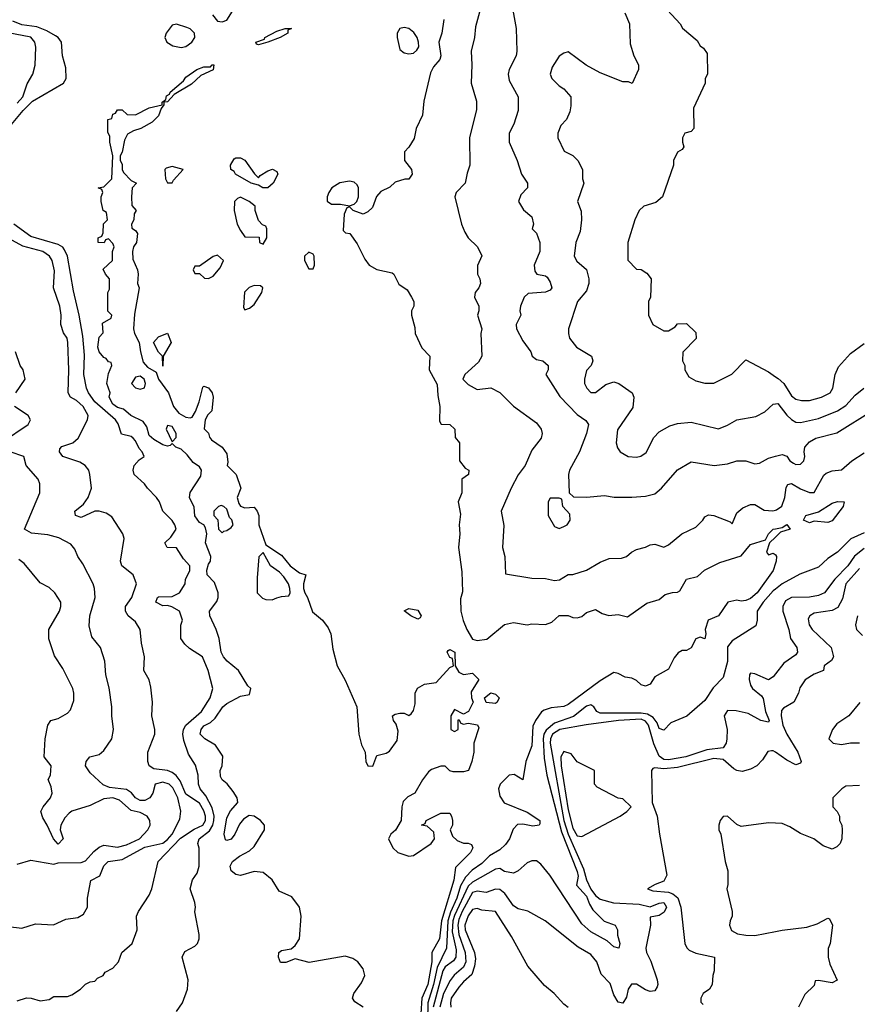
# Model space of a CAD drawing. Header units: inches. Extents: x 2380053 to 2584298, y 380219 to 546618.
# Tile 130 of 256: x 2426681 to 2430360, y 483803 to 488129. Entities that reach past the tile are written whole.
import ezdxf

# ---------------------------------------------------------------- set-up
doc = ezdxf.new("R2010")
doc.units = ezdxf.units.IN
doc.header["$MEASUREMENT"] = 0
doc.layers.add('C4428', color=7, linetype='Continuous')
doc.layers.add('C4438', color=7, linetype='Continuous')

msp = doc.modelspace()

# ---------------------------------------------------------------- linework, layer by layer
at = {"layer": 'C4428', "color": 2}
for points, elevation in [([(2428713.4, 488210), (2428683.4, 488096.6), (2428678.8, 488050), (2428664, 487990), (2428667.3, 487930), (2428664, 487850), (2428686.8, 487770), (2428686.4, 487733.6), (2428656, 487610), (2428658, 487490), (2428645.4, 487454.6), (2428638, 487410), (2428598, 487370), (2428591.3, 487350), (2428621, 487230), (2428635.3, 487195.3), (2428650.9, 487170.9), (2428692, 487130), (2428710.9, 487090.9), (2428691.6, 487048.4), (2428691.3, 487010), (2428702, 486990), (2428704.7, 486970), (2428698, 486950), (2428681, 486930), (2428678, 486910), (2428698, 486870), (2428698, 486850), (2428691.3, 486830), (2428711, 486770), (2428706, 486750), (2428710.8, 486650), (2428696.3, 486623.7), (2428636, 486570), (2428626.8, 486550), (2428650, 486526), (2428690, 486504), (2428750, 486510.7), (2428790, 486491), (2428850, 486431.3), (2428950, 486358), (2428971.3, 486330), (2428976, 486310), (2428971, 486290), (2428930, 486238), (2428900.7, 486170), (2428870, 486128.7), (2428838.8, 486070), (2428794.8, 485970), (2428807.1, 485907.1), (2428801, 485810), (2428811, 485770), (2428814, 485694), (2428930, 485674.8), (2428990, 485674), (2429030, 485664.9), (2429051.6, 485668.4), (2429090, 485690.8), (2429110, 485691), (2429170, 485710.7), (2429230, 485746), (2429270, 485761), (2429323.6, 485763.6), (2429346, 485770), (2429368, 485790), (2429390, 485801), (2429429.3, 485810.7), (2429450, 485821), (2429470, 485824.7), (2429510, 485811), (2429530, 485821), (2429589.4, 485870.6), (2429650, 485898.8), (2429681.2, 485930), (2429690, 485944.7), (2429706.3, 485953.7), (2429730, 485950.7), (2429802, 485922), (2429810, 485914), (2429830, 485962), (2429856.5, 485983.5), (2429890, 485998.8), (2429910, 485998.8), (2429950, 485974), (2429989.2, 485970.8), (2430000, 485974)], 62), ([(2427526.8, 488150), (2427550, 488122.8), (2427570, 488118.8), (2427590, 488126.8), (2427622.7, 488177.3)], 58), ([(2428846, 488170), (2428861, 488090), (2428864.7, 487990), (2428861, 487970), (2428831, 487910), (2428826.8, 487890), (2428830, 487862), (2428870.8, 487790), (2428870.7, 487729.3), (2428850.6, 487669.4), (2428831, 487630), (2428831, 487590), (2428866, 487510), (2428884.7, 487450), (2428911, 487410), (2428910.8, 487390), (2428881.4, 487358.6), (2428871.3, 487330), (2428894, 487294), (2428930, 487262), (2428938, 487230), (2428932, 487210), (2428950.9, 487190.9), (2428964.7, 487150), (2428964.7, 487110), (2428940.7, 487050), (2428944, 487024), (2428952, 487010), (2428990, 487002.8), (2428997.1, 486997.1), (2429010, 486976), (2429018, 486950), (2429010, 486940.9), (2428990, 486931.6), (2428914, 486926), (2428896, 486910), (2428881, 486870), (2428878, 486850), (2428882, 486830), (2428861, 486790), (2428862.8, 486770), (2428890, 486718), (2428926, 486670), (2428931.3, 486650), (2428950, 486636), (2428978, 486630), (2429002, 486610), (2429002, 486590), (2428991.3, 486570), (2429053, 486473), (2429130, 486394.8), (2429167.5, 486367.5), (2429178.8, 486350), (2429170.7, 486310), (2429138.8, 486230), (2429096, 486150), (2429091.3, 486130), (2429094, 486050), (2429112.7, 486032.7), (2429170, 486031.3), (2429250, 486038), (2429291.1, 486031.1), (2429370, 486031), (2429430, 486036), (2429470, 486046), (2429499, 486070), (2429570, 486151), (2429630, 486186), (2429730.7, 486170.7), (2429790, 486177.3), (2429831, 486191), (2429870, 486191.3), (2429910, 486178), (2429930, 486181), (2429970, 486202.8), (2430000, 486210.8)], 66), ([(2429338.5, 488158.5), (2429358.8, 488110), (2429362, 488022), (2429378, 487970), (2429398, 487930), (2429398, 487910), (2429371.1, 487848.9), (2429355.3, 487855.3), (2429330, 487855.3), (2429230, 487895.3), (2429169.4, 487929.4), (2429090, 487988), (2429070, 487982), (2429050, 487968), (2429019.8, 487920.2), (2429011.3, 487890), (2429018, 487870), (2429050, 487838), (2429070, 487824.7), (2429102, 487790), (2429102, 487750), (2429096.9, 487723.1), (2429082, 487690), (2429056.9, 487663.1), (2429044.7, 487630), (2429044.7, 487610), (2429071.6, 487551.6), (2429110, 487532), (2429132, 487510), (2429152, 487470), (2429152, 487430), (2429158, 487410), (2429131.3, 487330), (2429146.8, 487286.8), (2429147.7, 487250), (2429142, 487198), (2429122.8, 487150), (2429116, 487090), (2429127.1, 487067.1), (2429170.5, 487030.5), (2429181, 486990), (2429181, 486970), (2429170, 486938), (2429131.3, 486890), (2429091.3, 486770), (2429091, 486750), (2429096, 486730), (2429126, 486690), (2429192, 486650), (2429198, 486630), (2429191.3, 486610), (2429170, 486588), (2429161, 486550), (2429161, 486530), (2429171.3, 486510), (2429190, 486491.3), (2429210, 486491.3), (2429254.6, 486525.4), (2429290, 486538), (2429312, 486530), (2429371.3, 486490), (2429378, 486470), (2429374.4, 486425.6), (2429307.1, 486327.1), (2429301, 486270), (2429307.1, 486247.1), (2429318, 486230), (2429354, 486210), (2429390, 486206), (2429409.1, 486210.9), (2429432.5, 486227.5), (2429466.3, 486293.7), (2429490, 486318), (2429536, 486344), (2429570, 486354.8), (2429630, 486360.7), (2429750, 486331), (2429790, 486346.8), (2429830, 486370.8), (2429914.2, 486385.8), (2429953.8, 486406.2), (2429990, 486438.8), (2430000, 486440.8)], 70), ([(2429526, 488170), (2429582, 488110), (2429591.6, 488091.6), (2429656.9, 488036.9), (2429670, 488014), (2429683.6, 488003.6), (2429699.6, 487979.6), (2429702, 487890), (2429692, 487870), (2429692, 487850), (2429639.6, 487740.4), (2429642, 487650), (2429630, 487638), (2429602, 487630), (2429592, 487610), (2429591.3, 487590), (2429598, 487570), (2429590, 487558), (2429570, 487546), (2429552, 487510), (2429552, 487490), (2429504.7, 487350), (2429474.4, 487325.6), (2429422, 487310), (2429402, 487290), (2429382, 487250), (2429351.3, 487150), (2429351.6, 487071.6), (2429390, 487032), (2429410, 487031.3), (2429435.3, 487015.3), (2429454, 486990), (2429452, 486910), (2429442, 486890), (2429442, 486830), (2429462, 486790), (2429510, 486762), (2429530, 486762), (2429560.4, 486779.6), (2429570, 486792), (2429610, 486794), (2429650, 486754), (2429651.6, 486728.4), (2429592.7, 486667.3), (2429592, 486630), (2429602, 486610), (2429602, 486590), (2429619.6, 486559.6), (2429650, 486542), (2429690, 486531.3), (2429730, 486532), (2429808.4, 486571.6), (2429870, 486634), (2429970, 486581), (2430000, 486560.3)], 74), ([(2426629.6, 487650), (2426696.3, 487730), (2426737.6, 487770), (2426872.7, 487850), (2426885.2, 487870), (2426883.1, 487916.9), (2426869.2, 487970), (2426864, 488030), (2426849.2, 488050), (2426837.7, 488057.7), (2426800.1, 488080.1), (2426756.6, 488096.6), (2426690, 488105.7), (2426650, 488122.4)], 58), ([(2428544, 488130), (2428534.8, 488070), (2428521, 488030), (2428530.8, 487970), (2428526.4, 487953.6), (2428498, 487922), (2428484.5, 487895.5), (2428456.3, 487770), (2428450.4, 487709.6), (2428422.8, 487650), (2428413.7, 487606.3), (2428390, 487568), (2428371.3, 487548.7), (2428371, 487510), (2428401, 487470), (2428404.7, 487450), (2428390, 487428.7), (2428371.6, 487428.4), (2428330, 487415.3), (2428307.1, 487392.9), (2428266.8, 487373.2), (2428247.7, 487352.3), (2428230, 487304), (2428210, 487284), (2428190, 487274), (2428146, 487290), (2428130, 487306), (2428118, 487302), (2428106.4, 487273.6), (2428102, 487202), (2428111.6, 487191.6), (2428131.3, 487190), (2428163.5, 487143.5), (2428196.8, 487076.8), (2428216, 487050), (2428250, 487030.7), (2428316.8, 487016.8), (2428324.7, 487010), (2428346.4, 486966.4), (2428382, 486942), (2428402, 486910), (2428411.3, 486890), (2428411.3, 486870), (2428402, 486850), (2428402, 486830), (2428416.9, 486776.9), (2428418, 486750), (2428447.7, 486687.7), (2428482, 486650), (2428478.8, 486590), (2428514, 486526), (2428516.9, 486476.9), (2428526, 486430), (2428524.7, 486364.7), (2428532, 486352), (2428570.7, 486350.7), (2428591.3, 486330), (2428592.7, 486292.7), (2428612, 486270), (2428612, 486190), (2428638, 486158), (2428654, 486150), (2428652, 486130), (2428622, 486110), (2428622, 486050), (2428606, 486010), (2428616.3, 485956.3), (2428610.7, 485910), (2428613.4, 485870), (2428608.4, 485810), (2428623.4, 485703.4), (2428625.2, 485614.8), (2428616.3, 485583.7), (2428618.4, 485530), (2428628.5, 485488.5), (2428644, 485450), (2428670, 485406.8), (2428690, 485401), (2428733.2, 485406.8), (2428810, 485471), (2428850, 485481), (2428910, 485470.8), (2428930, 485474.8), (2428990, 485471.3), (2429018, 485482), (2429050, 485510.8), (2429090, 485510.8), (2429110, 485502.8), (2429130, 485501), (2429150, 485506), (2429170, 485524.7), (2429210, 485538), (2429239.8, 485519.8), (2429268.4, 485511.6), (2429310, 485516), (2429350, 485504.7), (2429435.1, 485564.9), (2429490, 485581), (2429516.5, 485603.5), (2429547.3, 485612.7), (2429570, 485614), (2429580.2, 485619.8), (2429610, 485670.8), (2429657.2, 485682.8), (2429688.7, 485710), (2429755.9, 485744.1), (2429850, 485773), (2429890, 485822.4), (2429956.6, 485843.4), (2429969.6, 485870), (2429990, 485890.3), (2430000, 485892.1)], 58), ([(2426670, 487761.7), (2426693.7, 487790), (2426713.4, 487846.6), (2426738, 487890), (2426749.3, 487929.3), (2426751.7, 488008.3), (2426747.6, 488030), (2426730, 488051.1), (2426630, 488071.1)], 62), ([(2428189, 483790), (2428153.2, 483813.2), (2428142, 483830), (2428149, 483850), (2428182.7, 483897.3), (2428196.2, 483930), (2428190, 483959), (2428166.6, 483990), (2428144.2, 484004.2), (2428110, 484015.1), (2427952.8, 483987.2), (2427890, 484002.7), (2427850, 483986), (2427826, 483986), (2427817.2, 484010), (2427819, 484030), (2427830, 484038.8), (2427872.7, 484047.3), (2427890, 484061), (2427909.2, 484090), (2427917, 484190), (2427909.2, 484230), (2427875.6, 484275.6), (2427820.1, 484300.1), (2427789.7, 484349.7), (2427750, 484382), (2427710, 484386.6), (2427650, 484369.2), (2427630, 484373.2), (2427609, 484390), (2427605.2, 484410), (2427616, 484430), (2427646.2, 484453.8), (2427690, 484477.3), (2427710, 484496), (2427755.3, 484570), (2427755.3, 484590), (2427739, 484610), (2427710, 484629.3), (2427688, 484632), (2427664.1, 484615.9), (2427646, 484594), (2427626, 484550), (2427610, 484529), (2427590, 484522), (2427585.2, 484525.2), (2427579, 484550), (2427590, 484622), (2427607.2, 484652.8), (2427639, 484690), (2427635.3, 484710), (2427618.6, 484738.6), (2427592.3, 484772.3), (2427570, 484788.7), (2427563.2, 484803.2), (2427561.2, 484830), (2427569.4, 484850.6), (2427573.4, 484893.4), (2427541.2, 484941.2), (2427493.2, 484970), (2427473.2, 484990), (2427478, 485010), (2427490, 485026.8), (2427518.6, 485041.4), (2427539.8, 485060.2), (2427572.7, 485110), (2427590, 485124.9), (2427650, 485156), (2427690, 485164.7), (2427695.3, 485190), (2427682.7, 485202.7), (2427642, 485270), (2427592, 485310), (2427575.6, 485330), (2427566, 485350), (2427556.2, 485410), (2427543, 485450), (2427515.1, 485510), (2427514, 485530), (2427547, 485573), (2427552.7, 485590), (2427552.3, 485610), (2427535.9, 485655.9), (2427504.5, 485690), (2427502.9, 485710), (2427510, 485736), (2427519.3, 485750), (2427520.9, 485770), (2427497.2, 485830), (2427502, 485870), (2427496.4, 485896.4), (2427489.2, 485909.2), (2427470, 485919), (2427450, 485948.7), (2427446.3, 485986.3), (2427426, 486030), (2427430, 486052), (2427476.6, 486123.4), (2427479.3, 486150), (2427470, 486164), (2427443.3, 486183.3), (2427416.9, 486216.9), (2427390, 486241.2), (2427366, 486250), (2427350, 486266), (2427342, 486258), (2427330, 486255.3), (2427310, 486261.2), (2427270, 486283.7), (2427250, 486301.2), (2427239.6, 486339.6), (2427223.6, 486363.6), (2427169.2, 486390), (2427137, 486417), (2427110, 486424.5), (2427090, 486439), (2427074, 486470), (2427078, 486490), (2427064, 486530), (2427070, 486574), (2427086, 486610), (2427082, 486622), (2427070, 486626), (2427060.4, 486640.4), (2427050, 486644), (2427030, 486669), (2427024.5, 486690), (2427030, 486734), (2427047.3, 486752.7), (2427044, 486796), (2427082, 486818), (2427086, 486830), (2427068, 486848), (2427068, 486930), (2427075.3, 486944.7), (2427075.3, 486990), (2427058, 487010), (2427048, 487032), (2427088, 487070), (2427088, 487110), (2427095.3, 487130), (2427090, 487146), (2427070, 487166), (2427058, 487162), (2427051.6, 487148.4), (2427026, 487150), (2427026, 487170), (2427042, 487178), (2427047.3, 487192.7), (2427048.9, 487231.1), (2427066, 487250), (2427062, 487282), (2427048, 487290), (2427038, 487330), (2427038, 487350), (2427046, 487370), (2427042, 487382), (2427026, 487390), (2427050, 487394), (2427086, 487430), (2427089, 487530), (2427077.2, 487590), (2427076.5, 487616.5), (2427067.3, 487632.7), (2427068, 487690), (2427086, 487694), (2427090, 487714), (2427102, 487718), (2427110, 487732), (2427130, 487732), (2427152.7, 487712.7), (2427190, 487711.3), (2427250, 487741), (2427306, 487754), (2427306, 487766), (2427322, 487778), (2427325.6, 487794.4), (2427339, 487801), (2427342, 487810), (2427399.5, 487860.5), (2427410, 487876), (2427458, 487910), (2427490, 487921), (2427518, 487922), (2427526, 487930), (2427534, 487930), (2427530, 487908.7), (2427476, 487884), (2427435.3, 487844.7), (2427359.6, 487800.4), (2427330, 487768), (2427314, 487766), (2427314, 487754), (2427302, 487738), (2427290, 487706), (2427262, 487678), (2427212, 487650), (2427179.8, 487640.2), (2427154.8, 487625.2), (2427141.4, 487598.6), (2427130, 487546), (2427122, 487530), (2427122, 487510), (2427130, 487494), (2427131, 487471), (2427136.9, 487456.9), (2427170, 487422), (2427194, 487410), (2427174, 487390), (2427172, 487350), (2427172.7, 487312.7), (2427192, 487290), (2427183.6, 487276.4), (2427182, 487250), (2427172, 487230), (2427172.7, 487212.7), (2427190, 487202), (2427198, 487190), (2427194, 487150), (2427181, 487130), (2427176, 487110), (2427176.9, 487076.9), (2427198, 487030), (2427201, 487010), (2427198, 486970), (2427204.7, 486950), (2427184.5, 486835.5), (2427181, 486770), (2427184.7, 486750), (2427206, 486710), (2427210.6, 486669.4), (2427223.4, 486623.4), (2427242, 486602), (2427279.8, 486579.8), (2427291, 486550), (2427334.8, 486490), (2427356.3, 486430), (2427379.9, 486399.9), (2427410, 486382), (2427430, 486378.8), (2427437.5, 486382.5), (2427452.5, 486407.5), (2427469.2, 486450), (2427485.6, 486514.4), (2427490, 486518), (2427510, 486510.8), (2427526, 486490), (2427531, 486470), (2427524.7, 486410), (2427507.3, 486392.7), (2427496, 486370), (2427491.3, 486331.3), (2427510, 486312), (2427514.4, 486294.4), (2427522.8, 486282.8), (2427570, 486250.8), (2427590, 486222), (2427595.3, 486184.7), (2427592, 486170), (2427630.8, 486130), (2427652, 486070), (2427636, 486030), (2427642.5, 486002.5), (2427650.7, 485990.7), (2427670, 485984), (2427710, 485986.8), (2427724, 485970), (2427730.4, 485950), (2427730.4, 485910), (2427761.1, 485821.1), (2427830, 485776.3), (2427868.7, 485728.7), (2427910, 485699.1), (2427938, 485690), (2427927.3, 485650), (2427927.3, 485630), (2427933.4, 485610), (2427945.5, 485590), (2427966.6, 485526.6), (2428010.3, 485490.3), (2428036.2, 485456.2), (2428047.4, 485430), (2428056.1, 485363.9), (2428075.2, 485290), (2428110, 485227.7), (2428162, 485110), (2428170.2, 484990), (2428182.2, 484942.2), (2428198, 484910), (2428201.6, 484870), (2428210, 484851), (2428231.1, 484848.9), (2428250, 484896), (2428290, 484906), (2428304.5, 484915.5), (2428338.3, 484961.7), (2428342.7, 485002.7), (2428334, 485034), (2428322, 485050), (2428318, 485070), (2428330, 485078), (2428350, 485082), (2428370, 485082), (2428390, 485072), (2428400.4, 485079.6), (2428410, 485094), (2428417, 485123), (2428418, 485170), (2428427.6, 485192.4), (2428458, 485210), (2428510, 485217.3), (2428570, 485282), (2428586, 485290), (2428582, 485322), (2428570, 485326), (2428558, 485350), (2428562, 485358), (2428570, 485362), (2428591.3, 485350), (2428594, 485290), (2428610, 485262), (2428630, 485252), (2428670, 485258), (2428698, 485230), (2428663.6, 485176.4), (2428664.7, 485150), (2428672, 485130), (2428652, 485090), (2428630, 485078), (2428590, 485098), (2428574, 485070), (2428574, 485010), (2428590, 485002), (2428606, 485010), (2428606, 485050), (2428610, 485054), (2428618, 485038), (2428630, 485034), (2428650, 485038), (2428691, 485031), (2428698, 485018), (2428676, 484950), (2428674.8, 484910), (2428666.8, 484870), (2428651.3, 484830), (2428630, 484824), (2428584.7, 484824.7), (2428570, 484828.7), (2428550, 484848.7), (2428530, 484849), (2428490, 484834), (2428475.9, 484824.1), (2428450, 484789.2), (2428416.3, 484730), (2428385.8, 484714.2), (2428365.7, 484694.3), (2428359.5, 484670), (2428356.3, 484610), (2428331.8, 484568.2), (2428310.8, 484550), (2428300.7, 484530), (2428319.1, 484490), (2428341, 484470), (2428390, 484454), (2428410, 484457.3), (2428488.7, 484510), (2428502, 484530), (2428499, 484559), (2428470, 484586), (2428446, 484590), (2428462, 484598), (2428466, 484610), (2428530, 484642), (2428570, 484642), (2428578, 484630), (2428582, 484610), (2428582, 484590), (2428571.3, 484570), (2428582, 484542), (2428602, 484522), (2428630, 484510.8), (2428651, 484511), (2428664.7, 484504.7), (2428670.9, 484490.9), (2428661, 484470), (2428595.5, 484404.5), (2428588.1, 484348.1), (2428533.9, 484170), (2428525.2, 484090), (2428490.3, 484030), (2428490.2, 483990), (2428472.9, 483890), (2428446.7, 483830), (2428442, 483762)], 54), ([(2427370, 483771), (2427396, 483810), (2427417.2, 483870), (2427421.2, 483910), (2427394, 484010), (2427405.6, 484034.4), (2427450, 484058.8), (2427461.2, 484070), (2427469.2, 484090), (2427469.2, 484110), (2427449.3, 484209.3), (2427452.7, 484230), (2427449.3, 484250), (2427429.3, 484310), (2427439, 484350), (2427460.2, 484379.8), (2427469.3, 484410), (2427469.3, 484489.3), (2427463.7, 484510), (2427469.6, 484530), (2427514.3, 484565.7), (2427528.8, 484590), (2427534, 484610), (2427535.3, 484630), (2427525.7, 484665.7), (2427498.5, 484718.5), (2427473.3, 484750), (2427466, 484770), (2427464.5, 484810), (2427453.4, 484853.4), (2427422.4, 484902.4), (2427401.3, 484961.3), (2427397.7, 484990), (2427400.5, 485010), (2427410.9, 485029.1), (2427479.3, 485090), (2427517.2, 485150), (2427528.7, 485190), (2427509, 485270), (2427484, 485330), (2427426.3, 485366.3), (2427405.6, 485385.6), (2427388.7, 485410), (2427388.9, 485468.9), (2427395.3, 485490), (2427382, 485530), (2427349.3, 485549.3), (2427330, 485555.3), (2427310, 485554), (2427279, 485570), (2427285.2, 485590), (2427290, 485592.7), (2427350, 485594.8), (2427382, 485610), (2427408, 485650), (2427408.7, 485670), (2427427.3, 485707.3), (2427428, 485730), (2427400.2, 485760.2), (2427370, 485808), (2427328, 485810), (2427318, 485830), (2427344.7, 485855.3), (2427368, 485890), (2427362, 485910), (2427350, 485928), (2427309.2, 485969.2), (2427295.3, 486010), (2427282, 486030), (2427242, 486070), (2427228.7, 486090), (2427184, 486130), (2427179, 486150), (2427184, 486170), (2427205.6, 486194.4), (2427228, 486210), (2427219, 486230), (2427204.8, 486244.8), (2427190, 486279), (2427179, 486290), (2427170, 486297.2), (2427127.3, 486307.3), (2427113.7, 486353.7), (2427101.3, 486370), (2427011.1, 486450), (2426982.4, 486490), (2426974, 486510), (2426962.4, 486570), (2426965.6, 486654.4), (2426958.4, 486738.4), (2426942.4, 486830), (2426916.8, 486936.8), (2426891.2, 487090), (2426878, 487118), (2426869.8, 487129.8), (2426850, 487141.3), (2426730, 487176), (2426655.3, 487230)], 58), ([(2426670, 483818), (2426710, 483830.8), (2426730.7, 483830.7), (2426770, 483818), (2426810, 483824.7), (2426830, 483838), (2426890, 483838), (2426910, 483844.7), (2426948, 483870), (2426970, 483892), (2426990, 483902), (2427010, 483904.7), (2427022.7, 483917.3), (2427048, 483930), (2427056.4, 483943.6), (2427090, 483962), (2427115.3, 483990), (2427129, 484030), (2427174, 484070), (2427197.2, 484130), (2427194, 484190), (2427202, 484210), (2427250, 484282), (2427261.2, 484310), (2427289, 484430), (2427387.6, 484532.4), (2427447, 484573), (2427484.7, 484590), (2427496.5, 484610), (2427497.1, 484630), (2427490, 484653.6), (2427470, 484686.6), (2427410, 484726), (2427384.8, 484784.8), (2427368, 484808), (2427350, 484822), (2427330, 484829.7), (2427270, 484838), (2427248.7, 484850), (2427244, 484870), (2427244, 484910), (2427274, 484990), (2427274, 485010), (2427261.2, 485070), (2427264, 485130), (2427256.5, 485196.5), (2427249.1, 485229.1), (2427225.2, 485270), (2427229.2, 485330), (2427215.1, 485390), (2427209.3, 485450), (2427190, 485484), (2427157.2, 485510), (2427145.2, 485530), (2427146, 485550), (2427172.7, 485590), (2427193.2, 485650), (2427179, 485690), (2427129, 485730), (2427124, 485750), (2427139, 485850), (2427134, 485870), (2427084.7, 485944.7), (2427060.2, 485960.2), (2427030, 485969.2), (2427010, 485969.3), (2426950, 485942), (2426925.2, 485950), (2426922.7, 485970), (2426960.2, 485999.8), (2426982, 486030), (2426995.3, 486070), (2426989, 486130), (2426984, 486150), (2426968.7, 486170), (2426944.1, 486184.1), (2426869.7, 486209.7), (2426856, 486230), (2426857.2, 486242.8), (2426865.8, 486254.2), (2426914, 486270), (2426937.2, 486290), (2426979, 486370), (2426981.2, 486390), (2426959.3, 486430), (2426930, 486455.1), (2426904, 486470), (2426893.2, 486490), (2426897, 486590), (2426892.7, 486710), (2426889, 486730), (2426872.7, 486752.7), (2426862, 486790), (2426862.7, 486830), (2426857, 486870), (2426829, 486950), (2426834.2, 487025.8), (2426823.7, 487070), (2426812, 487090), (2426782.7, 487110), (2426693.8, 487133.8), (2426603.4, 487183.4)], 62), ([(2426664, 486490), (2426704, 486550), (2426695.3, 486590), (2426682, 486610), (2426662, 486670)], 66), ([(2426605.4, 486274.6), (2426718, 486350), (2426728, 486370), (2426718, 486390), (2426658, 486430)], 66), ([(2426630, 484144.7), (2426690, 484138), (2426750, 484156), (2426828.4, 484151.6), (2426883.1, 484176.9), (2426936, 484184), (2426960.4, 484199.6), (2426978, 484230), (2426978, 484270), (2426993.6, 484346.4), (2427031.9, 484368.1), (2427050, 484411), (2427069, 484430), (2427130, 484439.5), (2427230, 484493.6), (2427310, 484511.5), (2427330, 484526.5), (2427349.8, 484550), (2427383.3, 484616.7), (2427388.1, 484651.9), (2427374.6, 484710), (2427353.8, 484753.8), (2427337.6, 484770), (2427310, 484778.9), (2427276, 484770), (2427266, 484730), (2427252.2, 484710), (2427230, 484698.9), (2427210, 484698.9), (2427190, 484709.6), (2427172.2, 484732.2), (2427150, 484746.6), (2427075.6, 484755.6), (2427046.9, 484766.9), (2426990, 484819.3), (2426969.6, 484850), (2426973.2, 484870), (2426988.7, 484890), (2427030, 484901), (2427050, 484918), (2427085.2, 484970), (2427093.2, 485010), (2427085.2, 485070), (2427085.2, 485110), (2427072.9, 485192.9), (2427059, 485250), (2427054, 485310), (2427035.3, 485370), (2426997.2, 485417.2), (2426985.6, 485465.6), (2426989.4, 485510), (2427012.7, 485590), (2427009.2, 485630), (2427004, 485650), (2426957.5, 485737.5), (2426935.3, 485770), (2426923.1, 485803.1), (2426904.7, 485824.7), (2426852.1, 485852.1), (2426804.8, 485864.8), (2426732.3, 485872.3), (2426702, 485890), (2426768.7, 486050), (2426769, 486090), (2426762, 486110), (2426709, 486170), (2426699, 486210), (2426639, 486230)], 66), ([(2430000, 485855.1), (2429974.8, 485830), (2429961, 485790), (2429970, 485778), (2429990, 485784.7), (2429998.8, 485778.8), (2430000, 485777)], 58), ([(2426670, 484418), (2426730, 484436), (2426830, 484418), (2426850, 484424.7), (2426950, 484425.3), (2426970, 484432.7), (2427005.8, 484474.2), (2427030, 484492.7), (2427050, 484501.6), (2427110, 484494), (2427150, 484504.2), (2427206.6, 484530), (2427244, 484570), (2427254, 484590), (2427252.7, 484610), (2427241.2, 484630), (2427210, 484645.1), (2427170, 484654.7), (2427119.6, 484699.6), (2427090, 484709.7), (2427050, 484706), (2426990, 484676.9), (2426910, 484651.5), (2426897.7, 484642.3), (2426878.3, 484621.7), (2426861, 484590), (2426858, 484570), (2426871.3, 484530), (2426850, 484506), (2426828.7, 484530), (2426802, 484590), (2426782, 484622), (2426774, 484650), (2426784, 484670), (2426816, 484710), (2426822.7, 484730), (2426818.4, 484758.4), (2426805.2, 484790), (2426815.3, 484810), (2426819, 484850), (2426788, 484890), (2426792.7, 484970), (2426804, 485030), (2426818, 485050), (2426850, 485058), (2426890, 485082), (2426903.1, 485096.9), (2426918, 485138), (2426919, 485170), (2426914, 485190), (2426870, 485278), (2426833.6, 485333.6), (2426809.1, 485409.1), (2426809.2, 485450), (2426855.3, 485530), (2426862, 485550), (2426862, 485570), (2426835.3, 485610), (2426810, 485634), (2426770, 485655.3), (2426700.2, 485740.2), (2426676.5, 485756.5)], 70), ([(2430000, 485741), (2429990, 485708.7), (2429919.3, 485610), (2429890, 485585.1), (2429870, 485577.2), (2429850, 485574), (2429830, 485579), (2429791, 485569), (2429750.4, 485509.6), (2429704.7, 485490), (2429690.8, 485450), (2429694.8, 485430), (2429690.7, 485409.3), (2429670, 485415.3), (2429650, 485408), (2429630, 485369), (2429610, 485357.2), (2429590, 485357.2), (2429573.2, 485346.8), (2429555.2, 485324.8), (2429530, 485275.3), (2429470, 485241.2), (2429450, 485209.2), (2429430, 485200.9), (2429410, 485206.6), (2429390, 485225.2), (2429370, 485235.3), (2429340.2, 485240.2), (2429310, 485257), (2429290, 485260.7), (2429230, 485224.5), (2429090, 485120.5), (2429070, 485111.1), (2429015.1, 485104.9), (2428984.5, 485095.5), (2428972.7, 485087.3), (2428946, 485050), (2428934.9, 485025.1), (2428930, 484938), (2428903.1, 484870), (2428891.3, 484788.7), (2428852.5, 484812.5), (2428830, 484809), (2428790.7, 484770), (2428783.1, 484750), (2428790, 484718), (2428808.7, 484688.7), (2428910, 484647.7), (2428966, 484610), (2428964.7, 484595.3), (2428962, 484590), (2428934.4, 484585.6), (2428890, 484594.5), (2428867.2, 484592.8), (2428847.5, 484572.5), (2428832.2, 484530), (2428815.1, 484504.9), (2428790, 484481.3), (2428744.6, 484455.4), (2428710, 484422), (2428668.4, 484391.6), (2428639, 484361), (2428617, 484323), (2428600.9, 484270), (2428572.2, 484207.8), (2428560.7, 484170), (2428555.5, 484050), (2428514.7, 483965.3), (2428498.9, 483890), (2428473.5, 483810), (2428472.5, 483732.5)], 58), ([(2430000, 485626.6), (2429990, 485618.9), (2429946, 485570), (2429920.3, 485530), (2429919.3, 485490), (2429913.8, 485466.2), (2429810, 485399.3), (2429790, 485374), (2429790.3, 485309.7), (2429770, 485238), (2429726, 485194), (2429690, 485137.2), (2429610.9, 485069.1), (2429540.7, 485039.3), (2429510, 485008), (2429490, 485015.3), (2429480.1, 485040.1), (2429462.6, 485062.6), (2429438.1, 485078.1), (2429410, 485082.7), (2429230, 485082.7), (2429215.3, 485090), (2429202, 485110), (2429190, 485119), (2429170, 485112.7), (2429112.7, 485067.3), (2429030, 485038.7), (2428992.9, 485007.1), (2428982.8, 484990), (2428980.2, 484970), (2428984.9, 484884.9), (2428995.8, 484810), (2429060.1, 484560.1), (2429130, 484386.8), (2429133.7, 484366.3), (2429126.6, 484326.6), (2429170, 484278.4), (2429183, 484243), (2429198.3, 484218.3), (2429248.6, 484168.6), (2429296, 484150), (2429306.8, 484130), (2429306.8, 484106.8), (2429316, 484070), (2429312, 484050), (2429290, 484055.3), (2429261.5, 484081.5), (2429190, 484122), (2429150, 484156), (2429009.2, 484370), (2428970, 484419), (2428950, 484434), (2428930, 484434), (2428910, 484425.2), (2428870, 484389), (2428850, 484379), (2428810, 484386.6), (2428790, 484399.3), (2428770, 484397), (2428670, 484339.3), (2428650, 484322.7), (2428590, 484192.6), (2428583.8, 484170), (2428580.8, 484120.8), (2428598, 484042), (2428596.5, 484010), (2428585.4, 483994.6), (2428550, 483968), (2428539.2, 483950), (2428497.2, 483790)], 62), ([(2430000, 485254.7), (2429990, 485242), (2429970, 485228), (2429910, 485255.3), (2429890, 485258), (2429886.8, 485250), (2429884.9, 485230), (2429890, 485204.7), (2429898.8, 485190), (2429938.8, 485158.8), (2429946, 485146), (2429957, 485090), (2429972.2, 485050), (2429970, 485042), (2429935.3, 485050), (2429880.1, 485080.1), (2429828, 485092), (2429790, 485093.2), (2429774.8, 485070), (2429787.7, 485010), (2429787.3, 484970), (2429784, 484950), (2429771, 484930), (2429698.9, 484921.1), (2429606, 484890), (2429530, 484877.6), (2429510, 484878), (2429490, 484893.3), (2429466.6, 484946.6), (2429442.6, 485030), (2429430, 485046.6), (2429410, 485056.1), (2429310.2, 485049.8), (2429168.6, 485031.4), (2429053.4, 485010), (2429020.7, 484990), (2429011.8, 484970), (2429011, 484950), (2429070.8, 484610), (2429090, 484550.3), (2429157.5, 484397.5), (2429170.2, 484350), (2429190, 484308.8), (2429210, 484281.3), (2429230, 484264.9), (2429289.2, 484249.2), (2429402.3, 484242.3), (2429450, 484230.8), (2429490, 484247.3), (2429510, 484250.2), (2429522, 484230), (2429511.7, 484208.3), (2429490, 484193.2), (2429450, 484186), (2429450.8, 484150), (2429430.7, 484050), (2429434, 484030), (2429452.5, 483992.5), (2429480.4, 483910), (2429483.8, 483890), (2429480.4, 483879.6), (2429470, 483862.7), (2429450, 483859.5), (2429430, 483866.6), (2429390, 483891.6), (2429368.5, 483891.5), (2429354, 483870), (2429345.8, 483834.2), (2429330, 483808), (2429310, 483812.7), (2429290, 483844), (2429274.5, 483894.5), (2429234.8, 483934.8), (2429216, 483990), (2429190, 484021.2), (2429133.4, 484053.4), (2428988, 484170), (2428912.9, 484212.9), (2428870, 484222.7), (2428850, 484236), (2428811.6, 484290), (2428790, 484307.3), (2428770, 484309.5), (2428730, 484293.6), (2428690, 484299.7), (2428670, 484293.5), (2428623.5, 484210), (2428610, 484176.2), (2428605.1, 484150), (2428609.4, 484110), (2428637.1, 484030), (2428640.2, 483990), (2428630, 483966.3), (2428588.3, 483931.7), (2428572.1, 483907.9), (2428541.5, 483850), (2428526.2, 483790)], 66), ([(2430000, 484910.3), (2429990, 484917.2), (2429982.8, 484917.2), (2429967.1, 484912.9), (2429943.5, 484876.5), (2429918, 484850), (2429890, 484836), (2429854, 484826), (2429830, 484829.5), (2429817.1, 484837.1), (2429770, 484878), (2429730, 484882.8), (2429570, 484843.9), (2429510, 484838.2), (2429470, 484842), (2429461.3, 484838.7), (2429456.3, 484830), (2429459.1, 484690), (2429480.3, 484630), (2429490.3, 484550), (2429523.1, 484370), (2429510, 484344.5), (2429471.3, 484330), (2429438, 484310), (2429461.6, 484301.6), (2429530, 484295.3), (2429550, 484287.9), (2429571, 484271), (2429584.4, 484230), (2429601.6, 484070), (2429610.4, 484050.4), (2429620.7, 484040.7), (2429650, 484027.7), (2429732, 484010), (2429731.3, 483950), (2429724.7, 483930), (2429722, 483890), (2429711.1, 483868.9), (2429682, 483850), (2429672, 483830), (2429672.7, 483812.7), (2429682, 483802)], 70), ([(2430000, 484598.3), (2429970, 484599.6), (2429850, 484584.5), (2429830, 484592.7), (2429790, 484629), (2429770, 484628), (2429758, 484610), (2429751.3, 484590), (2429751.3, 484570), (2429761, 484550), (2429778.8, 484430), (2429790.7, 484390), (2429790.8, 484330), (2429786, 484310), (2429810.7, 484210.7), (2429810.8, 484190), (2429801, 484170), (2429798.8, 484150), (2429807.3, 484127.3), (2429833.2, 484113.2), (2429870, 484106.4), (2429910, 484105.7), (2430000, 484122.8)], 74), ([(2429089.5, 483789.5), (2429070, 483804), (2429028.7, 483850), (2428985.6, 483885.6), (2428913.2, 483970), (2428841, 484101), (2428771.2, 484211.2), (2428710, 484217), (2428690, 484223.7), (2428670, 484219.5), (2428650, 484192), (2428636.1, 484150), (2428637.7, 484130), (2428677.7, 484030), (2428682.2, 484002.2), (2428679, 483970), (2428666.7, 483933.3), (2428630, 483901.6), (2428610, 483877.6), (2428576.5, 483830), (2428572.2, 483810), (2428574.4, 483790)], 70)]:
    msp.add_lwpolyline(points, dxfattribs=dict(at, elevation=elevation))
for points, elevation in [([(2427370, 488109), (2427350, 488104), (2427324, 488070), (2427318.8, 488050), (2427326.8, 488030), (2427353.2, 488013.2), (2427390, 488006.4), (2427410, 488010.7), (2427437.2, 488030), (2427449.2, 488050), (2427449, 488070), (2427430, 488089), (2427414.8, 488094.8)], 58), ([(2427730, 488018), (2427720.4, 488020.4), (2427718, 488030), (2427756.4, 488043.6), (2427758, 488050), (2427810, 488078.8), (2427846, 488090), (2427874, 488090), (2427858, 488082), (2427858, 488070), (2427824.7, 488050), (2427770, 488029.3)], 54), ([(2428370, 488094.5), (2428350.6, 488089.4), (2428339.1, 488070), (2428338, 488050), (2428350, 487998), (2428370, 487982.8), (2428390, 487978.8), (2428410, 487981), (2428425.6, 487994.4), (2428433.2, 488010), (2428432.7, 488030), (2428426, 488050), (2428411.6, 488071.6), (2428390, 488089.3)], 58), ([(2427730, 487434), (2427736.4, 487443.6), (2427770, 487464.7), (2427791.3, 487471.3), (2427810, 487462), (2427814.8, 487450), (2427793.4, 487410), (2427770, 487389.6), (2427748, 487390), (2427730, 487402), (2427698, 487410), (2427628.7, 487450), (2427622, 487462), (2427608.7, 487470), (2427606, 487490), (2427623.1, 487516.9), (2427630, 487522), (2427650, 487522), (2427670, 487511.3), (2427711.6, 487451.6)], 54), ([(2427350, 487484), (2427323.4, 487476.6), (2427318.8, 487470), (2427320.7, 487430), (2427330, 487411.3), (2427350, 487412), (2427356, 487424), (2427398, 487470)], 58), ([(2428130, 487419), (2428087.5, 487412.5), (2428051.3, 487390), (2428038, 487370), (2428031.3, 487350), (2428031.6, 487331.6), (2428050, 487318), (2428090, 487318), (2428130, 487311.3), (2428150, 487318), (2428162, 487330), (2428169, 487350), (2428168.7, 487390), (2428163.1, 487403.1), (2428150, 487415.3)], 58), ([(2427650, 487348.7), (2427636.9, 487343.1), (2427624.7, 487330), (2427622.8, 487290), (2427636, 487230), (2427650, 487202), (2427670, 487174), (2427732.7, 487172.7), (2427734, 487150), (2427750, 487142), (2427766, 487170), (2427766, 487210), (2427762, 487222), (2427747.3, 487227.3), (2427730, 487246), (2427715.3, 487290), (2427715.3, 487310), (2427688.7, 487330)], 58), ([(2427950, 487108), (2427932, 487090), (2427932, 487070), (2427950, 487034), (2427970, 487034), (2427975.3, 487050), (2427974, 487090), (2427970, 487098)], 58), ([(2427550, 487094), (2427530, 487088.7), (2427470, 487046), (2427450, 487046), (2427442, 487030), (2427450, 487014), (2427470, 487014), (2427492.7, 486992.7), (2427510, 486992), (2427530, 487002), (2427561.2, 487038.8), (2427575.3, 487070)], 58), ([(2427710, 486961.2), (2427688.3, 486951.7), (2427668.2, 486931.8), (2427663.6, 486863.6), (2427670, 486854), (2427690, 486862), (2427710, 486878), (2427744, 486930), (2427748, 486950), (2427739, 486959)], 58), ([(2427310, 486606), (2427308, 486650), (2427290, 486668), (2427269, 486710), (2427290, 486736), (2427330, 486751.3), (2427346, 486710), (2427311.3, 486650)], 54), ([(2427210, 486562), (2427190, 486558), (2427172, 486530), (2427190, 486512), (2427210, 486504.7), (2427228.4, 486511.6), (2427233.2, 486530), (2427228, 486550)], 54), ([(2427330, 486346), (2427324.7, 486330), (2427350, 486274), (2427367.3, 486292.7), (2427368, 486310), (2427350, 486342)], 54), ([(2429050, 486026), (2429010, 486026), (2429002, 486010), (2429002, 485950), (2429030, 485902), (2429050, 485894), (2429070, 485902), (2429086, 485910), (2429098, 485930), (2429096.4, 485956.4), (2429066, 485990), (2429062, 486022)], 66), ([(2427566, 485994), (2427554, 485990), (2427534, 485970), (2427534, 485950), (2427551.6, 485931.6), (2427554, 485890), (2427570, 485874), (2427578, 485882), (2427590, 485884.7), (2427610, 485898), (2427619, 485910), (2427612.1, 485932.1), (2427602, 485942), (2427590, 485978), (2427578, 485990)], 54), ([(2427750, 485788), (2427731.3, 485768.7), (2427723.8, 485676.2), (2427724, 485610), (2427746.6, 485586.6), (2427761.3, 485581.3), (2427790, 485580.5), (2427810, 485588), (2427830, 485594.4), (2427863.1, 485596.9), (2427869.2, 485610), (2427867, 485630), (2427860.7, 485650), (2427840.4, 485680.4), (2427821.7, 485701.7), (2427782.7, 485730)], 54), ([(2428430, 485495.3), (2428398, 485510), (2428368.7, 485531.3), (2428390, 485542), (2428430, 485534.8), (2428444.7, 485510), (2428439.8, 485500.2)], 54), ([(2428770, 485125.2), (2428729.2, 485129.2), (2428722, 485150), (2428750, 485171.3), (2428770, 485166), (2428786, 485150), (2428778, 485130)], 54), ([(2429070, 484913.2), (2429058, 484890), (2429059.6, 484850), (2429090, 484658), (2429110, 484577.3), (2429130, 484543.8), (2429150, 484540.7), (2429318, 484630), (2429348, 484650), (2429366, 484670), (2429330, 484706), (2429310, 484708), (2429216.4, 484756.4), (2429206, 484770), (2429206, 484830), (2429130, 484868), (2429103.1, 484903.1)], 70)]:
    msp.add_lwpolyline(points, close=True, dxfattribs=dict(at, elevation=elevation))
at = {"layer": 'C4438', "color": 2}
for points, elevation in [([(2430000, 486560.3), (2430012, 486552), (2430037.3, 486530), (2430070, 486476), (2430090, 486461), (2430115.3, 486455.3), (2430150, 486456.3), (2430202, 486470), (2430241.2, 486490), (2430252.7, 486510), (2430262.7, 486570), (2430276.6, 486603.4), (2430330, 486662.8), (2430390, 486706)], 74), ([(2430000, 486440.8), (2430010, 486442.8), (2430050, 486390.5), (2430070, 486372.4), (2430090, 486360.4), (2430110, 486359.3), (2430190, 486377.1), (2430273.2, 486410), (2430310, 486433.4), (2430350, 486478.8), (2430388.7, 486510)], 70), ([(2430000, 486210.8), (2430030, 486218.8), (2430050, 486211), (2430064, 486190), (2430079.9, 486179.9), (2430090, 486174.9), (2430110, 486175.5), (2430124.5, 486190), (2430129.4, 486210), (2430126, 486230), (2430129.3, 486250), (2430150, 486274), (2430178, 486290), (2430270, 486314), (2430430, 486413.4)], 66), ([(2430000, 485974), (2430004.7, 485975.3), (2430028.9, 485991.1), (2430041.2, 486030), (2430047, 486073), (2430054, 486086), (2430070, 486090.8), (2430110, 486067.3), (2430150, 486051.3), (2430170, 486052), (2430212.9, 486127.1), (2430223.2, 486136.8), (2430250, 486146), (2430290, 486151), (2430335.3, 486190), (2430390, 486226)], 62), ([(2430000, 485892.1), (2430030, 485897.3), (2430050.3, 485910.3), (2430064.7, 485890), (2430022.5, 485877.5), (2430000, 485855.1)], 58), ([(2430390, 485874), (2430331.7, 485848.3), (2430273.4, 485790), (2430230, 485762), (2430190, 485723.7), (2430107.8, 485692.2), (2430030, 485649.7), (2430000, 485626.6)], 62), ([(2430390, 485806), (2430348.1, 485771.9), (2430317.6, 485730), (2430260.4, 485670), (2430216, 485610), (2430190, 485599.5), (2430150, 485592.3), (2430070.5, 485589.5), (2430045.1, 485574.9), (2430033, 485550), (2430033, 485530), (2430058.8, 485450), (2430066, 485410), (2430094.8, 485370), (2430097.3, 485350), (2430090, 485339), (2430037.6, 485302.4), (2430000, 485254.7)], 66), ([(2430000, 485777), (2430004.7, 485770), (2430002.8, 485750), (2430000, 485741)], 58), ([(2430370, 485718.3), (2430308.9, 485650), (2430295.3, 485584.7), (2430273.7, 485546.3), (2430250, 485533.3), (2430170, 485520.7), (2430150.8, 485510), (2430144.1, 485495.9), (2430148.2, 485470), (2430161.6, 485450), (2430244.9, 485370), (2430254.8, 485330), (2430246.8, 485313.2), (2430214, 485290), (2430212, 485270), (2430170, 485254), (2430130.9, 485229.1), (2430107.1, 485192.9), (2430101, 485170), (2430081, 485130), (2430035.5, 485104.5), (2430026.9, 485093.1), (2430025.7, 485070), (2430032, 485030), (2430050.4, 484990), (2430098.9, 484910), (2430113, 484870), (2430110, 484862), (2430090, 484855.1), (2430050, 484875.6), (2430000, 484910.3)], 70), ([(2430361, 485510), (2430351.3, 485470), (2430356, 485450), (2430383.1, 485423.1)], 74), ([(2430371.6, 485128.4), (2430322, 485070), (2430270, 485035.3), (2430251.3, 485010), (2430234, 484970), (2430254, 484950), (2430290, 484944.7), (2430330, 484951), (2430368.9, 484951.1)], 74), ([(2430370, 484764), (2430310, 484762), (2430292, 484750), (2430252, 484710), (2430252, 484670), (2430272, 484650), (2430282, 484630), (2430282, 484610), (2430292, 484590), (2430294, 484570), (2430292, 484530), (2430284.7, 484510), (2430270, 484495.3), (2430250, 484485.2), (2430210, 484499), (2430169.4, 484529.4), (2430110, 484553.2), (2430063.3, 484583.3), (2430030, 484597), (2430000, 484598.3)], 74), ([(2430000, 484122.8), (2430030, 484128.5), (2430137.4, 484142.6), (2430182.9, 484157.1), (2430230, 484182), (2430238, 484178), (2430250.9, 484150.9), (2430241, 484070), (2430231.6, 484048.4), (2430231.3, 484010), (2430239.8, 483979.8), (2430271.6, 483908.4), (2430250, 483898), (2430190, 483908), (2430174, 483906), (2430170, 483886), (2430130, 483846), (2430102, 483790)], 74)]:
    msp.add_lwpolyline(points, dxfattribs=dict(at, elevation=elevation))
at = {"layer": 'C4438', "color": 2, "elevation": 58}
msp.add_lwpolyline([(2430230, 485919.7), (2430170, 485925.6), (2430150, 485918), (2430124, 485930), (2430133.2, 485950), (2430190, 485967), (2430250, 486005.3), (2430272.3, 486012.3), (2430302, 486010), (2430297.3, 485990), (2430250, 485927)], close=True, dxfattribs=at)

doc.saveas('drawing.dxf')
